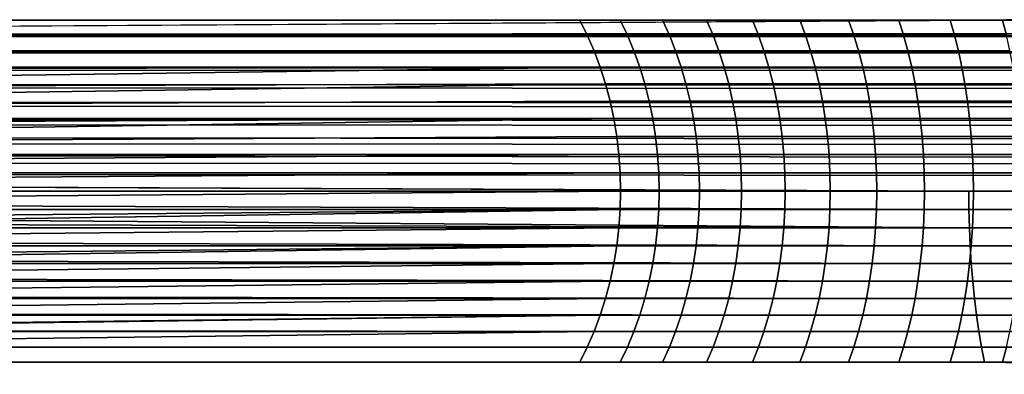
# Model space of a CAD drawing. Header units: metres. Extents: x -365 to 28, y -28 to 28.
# Tile 8 of 256: x -329 to -311, y -3 to 3. Entities that reach past the tile are written whole.
import ezdxf

# ---------------------------------------------------------------- set-up
doc = ezdxf.new("R2010")
doc.units = ezdxf.units.M
doc.layers.add('solid_24_501_103_XXX', color=7, linetype='CONTINUOUS')

msp = doc.modelspace()

# ---------------------------------------------------------------- linework, layer by layer
at = {"layer": 'solid_24_501_103_XXX'}
for points in [[(-354.013336, 2.736568, 232.708115), (-353.962463, 3, 232.885605), (-311.648438, 3, 220.752258)], [(-311.648438, 3, 220.752258), (-60.790066, 2.938924, 148.772873), (-354.013336, 2.736568, 232.708115)], [(-353.962463, 3, 232.885605), (-318.761108, 3, 234.041016), (-318.049866, 3, 233.338776)], [(-353.962463, 3, 232.885605), (-340.032776, 3, 256.068481), (-318.761108, 3, 234.041016)], [(-353.962463, 3, 232.885605), (-318.049866, 3, 233.338776), (-317.305267, 3, 232.670486)], [(-353.962463, 3, 232.885605), (-317.305267, 3, 232.670486), (-316.529694, 3, 232.038452)], [(-353.962463, 3, 232.885605), (-316.529694, 3, 232.038452), (-315.724884, 3, 231.444061)], [(-353.962463, 3, 232.885605), (-315.724884, 3, 231.444061), (-314.89267, 3, 230.888672)], [(-353.962463, 3, 232.885605), (-314.89267, 3, 230.888672), (-314.035004, 3, 230.373581)], [(-353.962463, 3, 232.885605), (-314.035004, 3, 230.373581), (-313.153717, 3, 229.899887)], [(-353.962463, 3, 232.885605), (-313.153717, 3, 229.899887), (-312.250885, 3, 229.468719)], [(-353.962463, 3, 232.885605), (-312.250885, 3, 229.468719), (-311.328552, 3, 229.081055)], [(-353.962463, 3, 232.885605), (-311.328552, 3, 229.081055), (-310.388763, 3, 228.737747)], [(-311.648438, 3, 220.752258), (-353.962463, 3, 232.885605), (-310.388763, 3, 228.737747), (-309.443359, 3, 228.442352)], [(-340.032776, 3, 256.068481), (-339.899963, 2.736568, 256.196747), (-318.628296, 2.736568, 234.169281), (-318.761108, 3, 234.041016)], [(-317.923309, 2.736568, 233.473206), (-318.049866, 3, 233.338776), (-318.761108, 3, 234.041016), (-318.628296, 2.736568, 234.169281)], [(-317.185272, 2.736568, 232.810806), (-317.305267, 3, 232.670486), (-318.049866, 3, 233.338776), (-317.923309, 2.736568, 233.473206)], [(-316.416504, 2.736568, 232.184311), (-316.529694, 3, 232.038452), (-317.305267, 3, 232.670486), (-317.185272, 2.736568, 232.810806)], [(-315.618774, 2.736568, 231.595154), (-315.724884, 3, 231.444061), (-316.529694, 3, 232.038452), (-316.416504, 2.736568, 232.184311)], [(-314.793884, 2.736568, 231.044662), (-314.89267, 3, 230.888672), (-315.724884, 3, 231.444061), (-315.618774, 2.736568, 231.595154)], [(-313.943726, 2.736568, 230.534073), (-314.035004, 3, 230.373581), (-314.89267, 3, 230.888672), (-314.793884, 2.736568, 231.044662)], [(-313.07019, 2.736568, 230.06456), (-313.153717, 3, 229.899887), (-314.035004, 3, 230.373581), (-313.943726, 2.736568, 230.534073)], [(-312.175293, 2.736568, 229.637192), (-312.250885, 3, 229.468719), (-313.153717, 3, 229.899887), (-313.07019, 2.736568, 230.06456)], [(-311.261078, 2.736568, 229.25293), (-311.328552, 3, 229.081055), (-312.250885, 3, 229.468719), (-312.175293, 2.736568, 229.637192)], [(-311.648438, 3, 220.752258), (-311.269806, 3.007695, 220.649704), (-60.790066, 2.938924, 148.772873)], [(-311.269806, 3.007695, 220.649704), (-311.648438, 3, 220.752258), (-309.443359, 3, 228.442352), (-309.067902, 3.007695, 228.328674)], [(-310.32959, 2.736568, 228.912643), (-310.388763, 3, 228.737747), (-311.328552, 3, 229.081055), (-311.261078, 2.736568, 229.25293)], [(-354.0159, 2.722379, 232.699234), (-354.013336, 2.736568, 232.708115), (-60.790066, 2.938924, 148.772873), (-60.843857, 2.649602, 148.585281)], [(-354.0159, 2.722379, 232.699234), (-60.843857, 2.649602, 148.585281), (-60.891956, 2.347348, 148.417526), (-354.059479, 2.461808, 232.547287)], [(-339.899963, 2.736568, 256.196747), (-339.893311, 2.722379, 256.203156), (-318.628296, 2.736568, 234.169281)], [(-339.893311, 2.722379, 256.203156), (-339.779602, 2.461808, 256.312958), (-318.507935, 2.461808, 234.285507), (-318.628296, 2.736568, 234.169281)], [(-318.628296, 2.736568, 234.169281), (-318.507935, 2.461808, 234.285507), (-317.808624, 2.461808, 233.595016), (-317.923309, 2.736568, 233.473206)], [(-317.076508, 2.461808, 232.937958), (-317.185272, 2.736568, 232.810806), (-317.923309, 2.736568, 233.473206), (-317.808624, 2.461808, 233.595016)], [(-316.313934, 2.461808, 232.316498), (-316.416504, 2.736568, 232.184311), (-317.185272, 2.736568, 232.810806), (-317.076508, 2.461808, 232.937958)], [(-315.522614, 2.461808, 231.732071), (-315.618774, 2.736568, 231.595154), (-316.416504, 2.736568, 232.184311), (-316.313934, 2.461808, 232.316498)], [(-314.704346, 2.461808, 231.186005), (-314.793884, 2.736568, 231.044662), (-315.618774, 2.736568, 231.595154), (-315.522614, 2.461808, 231.732071)], [(-313.861023, 2.461808, 230.67952), (-313.943726, 2.736568, 230.534073), (-314.793884, 2.736568, 231.044662), (-314.704346, 2.461808, 231.186005)], [(-312.994507, 2.461808, 230.213791), (-313.07019, 2.736568, 230.06456), (-313.943726, 2.736568, 230.534073), (-313.861023, 2.461808, 230.67952)], [(-312.106812, 2.461808, 229.789841), (-312.175293, 2.736568, 229.637192), (-313.07019, 2.736568, 230.06456), (-312.994507, 2.461808, 230.213791)], [(-311.199951, 2.461808, 229.408676), (-311.261078, 2.736568, 229.25293), (-312.175293, 2.736568, 229.637192), (-312.106812, 2.461808, 229.789841)], [(-354.064087, 2.431977, 232.531189), (-60.891956, 2.347348, 148.417526), (-60.934124, 2.033682, 148.270477), (-354.100616, 2.176857, 232.403763)], [(-354.059479, 2.461808, 232.547287), (-60.891956, 2.347348, 148.417526), (-354.064087, 2.431977, 232.531189)], [(-339.779602, 2.461808, 256.312958), (-339.767548, 2.431977, 256.324615), (-318.507935, 2.461808, 234.285507)], [(-339.767548, 2.431977, 256.324615), (-339.672211, 2.176857, 256.416687), (-318.400513, 2.176857, 234.389221), (-318.507935, 2.461808, 234.285507)], [(-318.507935, 2.461808, 234.285507), (-318.400513, 2.176857, 234.389221), (-317.706268, 2.176857, 233.70372), (-317.808624, 2.461808, 233.595016)], [(-316.979462, 2.176857, 233.051407), (-317.076508, 2.461808, 232.937958), (-317.808624, 2.461808, 233.595016), (-317.706268, 2.176857, 233.70372)], [(-316.222382, 2.176857, 232.434448), (-316.313934, 2.461808, 232.316498), (-317.076508, 2.461808, 232.937958), (-316.979462, 2.176857, 233.051407)], [(-315.436798, 2.176857, 231.854248), (-315.522614, 2.461808, 231.732071), (-316.313934, 2.461808, 232.316498), (-316.222382, 2.176857, 232.434448)], [(-314.624451, 2.176857, 231.312134), (-314.704346, 2.461808, 231.186005), (-315.522614, 2.461808, 231.732071), (-315.436798, 2.176857, 231.854248)], [(-313.787231, 2.176857, 230.809311), (-313.861023, 2.461808, 230.67952), (-314.704346, 2.461808, 231.186005), (-314.624451, 2.176857, 231.312134)], [(-312.927002, 2.176857, 230.346939), (-312.994507, 2.461808, 230.213791), (-313.861023, 2.461808, 230.67952), (-313.787231, 2.176857, 230.809311)], [(-312.045715, 2.176857, 229.926071), (-312.106812, 2.461808, 229.789841), (-312.994507, 2.461808, 230.213791), (-312.927002, 2.176857, 230.346939)], [(-311.145386, 2.176857, 229.547638), (-311.199951, 2.461808, 229.408676), (-312.106812, 2.461808, 229.789841), (-312.045715, 2.176857, 229.926071)], [(-354.10672, 2.130397, 232.382446), (-60.934124, 2.033682, 148.270477), (-60.970158, 1.710107, 148.144806), (-354.136627, 1.882895, 232.278152)], [(-354.100616, 2.176857, 232.403763), (-60.934124, 2.033682, 148.270477), (-354.10672, 2.130397, 232.382446)], [(-339.672211, 2.176857, 256.416687), (-339.65625, 2.130397, 256.432098), (-318.400513, 2.176857, 234.389221)], [(-339.65625, 2.130397, 256.432098), (-339.578217, 1.882895, 256.507446), (-318.400513, 2.176857, 234.389221)], [(-339.559906, 1.819027, 256.525146), (-318.306519, 1.882895, 234.479996), (-318.400513, 2.176857, 234.389221), (-339.578217, 1.882895, 256.507446)], [(-318.400513, 2.176857, 234.389221), (-318.306519, 1.882895, 234.479996), (-317.616699, 1.882895, 233.798874), (-317.706268, 2.176857, 233.70372)], [(-316.894531, 1.882895, 233.150711), (-316.979462, 2.176857, 233.051407), (-317.706268, 2.176857, 233.70372), (-317.616699, 1.882895, 233.798874)], [(-316.142273, 1.882895, 232.537674), (-316.222382, 2.176857, 232.434448), (-316.979462, 2.176857, 233.051407), (-316.894531, 1.882895, 233.150711)], [(-315.361694, 1.882895, 231.961182), (-315.436798, 2.176857, 231.854248), (-316.222382, 2.176857, 232.434448), (-316.142273, 1.882895, 232.537674)], [(-314.554535, 1.882895, 231.422516), (-314.624451, 2.176857, 231.312134), (-315.436798, 2.176857, 231.854248), (-315.361694, 1.882895, 231.961182)], [(-313.722626, 1.882895, 230.922897), (-313.787231, 2.176857, 230.809311), (-314.624451, 2.176857, 231.312134), (-314.554535, 1.882895, 231.422516)], [(-312.867889, 1.882895, 230.46347), (-312.927002, 2.176857, 230.346939), (-313.787231, 2.176857, 230.809311), (-313.722626, 1.882895, 230.922897)], [(-311.992218, 1.882895, 230.045288), (-312.045715, 2.176857, 229.926071), (-312.927002, 2.176857, 230.346939), (-312.867889, 1.882895, 230.46347)], [(-311.097626, 1.882895, 229.669281), (-311.145386, 2.176857, 229.547638), (-312.045715, 2.176857, 229.926071), (-311.992218, 1.882895, 230.045288)], [(-354.143646, 1.819027, 232.253693), (-60.970158, 1.710107, 148.144806), (-60.999886, 1.378177, 148.041138), (-354.167358, 1.581139, 232.17099)], [(-354.136627, 1.882895, 232.278152), (-60.970158, 1.710107, 148.144806), (-354.143646, 1.819027, 232.253693)], [(-339.559906, 1.819027, 256.525146), (-339.498016, 1.581139, 256.5849), (-318.306519, 1.882895, 234.479996)], [(-339.478943, 1.499297, 256.603302), (-318.226318, 1.581139, 234.557434), (-318.306519, 1.882895, 234.479996), (-339.498016, 1.581139, 256.5849)], [(-318.306519, 1.882895, 234.479996), (-318.226318, 1.581139, 234.557434), (-317.540283, 1.581139, 233.880051), (-317.616699, 1.882895, 233.798874)], [(-316.822052, 1.581139, 233.235428), (-316.894531, 1.882895, 233.150711), (-317.616699, 1.882895, 233.798874), (-317.540283, 1.581139, 233.880051)], [(-316.073914, 1.581139, 232.625763), (-316.142273, 1.882895, 232.537674), (-316.894531, 1.882895, 233.150711), (-316.822052, 1.581139, 233.235428)], [(-315.297607, 1.581139, 232.052414), (-315.361694, 1.882895, 231.961182), (-316.142273, 1.882895, 232.537674), (-316.073914, 1.581139, 232.625763)], [(-314.494873, 1.581139, 231.516693), (-314.554535, 1.882895, 231.422516), (-315.361694, 1.882895, 231.961182), (-315.297607, 1.581139, 232.052414)], [(-313.667511, 1.581139, 231.019821), (-313.722626, 1.882895, 230.922897), (-314.554535, 1.882895, 231.422516), (-314.494873, 1.581139, 231.516693)], [(-312.817444, 1.581139, 230.562912), (-312.867889, 1.882895, 230.46347), (-313.722626, 1.882895, 230.922897), (-313.667511, 1.581139, 231.019821)], [(-311.946594, 1.581139, 230.147003), (-311.992218, 1.882895, 230.045288), (-312.867889, 1.882895, 230.46347), (-312.817444, 1.581139, 230.562912)], [(-311.056885, 1.581139, 229.773056), (-311.097626, 1.882895, 229.669281), (-311.992218, 1.882895, 230.045288), (-311.946594, 1.581139, 230.147003)], [(-354.167358, 1.581139, 232.17099), (-60.999886, 1.378177, 148.041138), (-354.174683, 1.499297, 232.145508)], [(-339.478943, 1.499297, 256.603302), (-339.431915, 1.272838, 256.648712), (-318.160248, 1.272838, 234.621246), (-318.226318, 1.581139, 234.557434)], [(-318.226318, 1.581139, 234.557434), (-318.160248, 1.272838, 234.621246), (-317.477325, 1.272838, 233.94693), (-317.540283, 1.581139, 233.880051)], [(-316.762329, 1.272838, 233.305237), (-316.822052, 1.581139, 233.235428), (-317.540283, 1.581139, 233.880051), (-317.477325, 1.272838, 233.94693)], [(-316.017609, 1.272838, 232.698334), (-316.073914, 1.581139, 232.625763), (-316.822052, 1.581139, 233.235428), (-316.762329, 1.272838, 233.305237)], [(-315.244812, 1.272838, 232.127594), (-315.297607, 1.581139, 232.052414), (-316.073914, 1.581139, 232.625763), (-316.017609, 1.272838, 232.698334)], [(-314.445709, 1.272838, 231.594299), (-314.494873, 1.581139, 231.516693), (-315.297607, 1.581139, 232.052414), (-315.244812, 1.272838, 232.127594)], [(-313.622131, 1.272838, 231.09967), (-313.667511, 1.581139, 231.019821), (-314.494873, 1.581139, 231.516693), (-314.445709, 1.272838, 231.594299)], [(-312.775909, 1.272838, 230.644836), (-312.817444, 1.581139, 230.562912), (-313.667511, 1.581139, 231.019821), (-313.622131, 1.272838, 231.09967)], [(-311.908997, 1.272838, 230.23082), (-311.946594, 1.581139, 230.147003), (-312.817444, 1.581139, 230.562912), (-312.775909, 1.272838, 230.644836)], [(-311.023315, 1.272838, 229.858566), (-311.056885, 1.581139, 229.773056), (-311.946594, 1.581139, 230.147003), (-311.908997, 1.272838, 230.23082)], [(-354.174683, 1.499297, 232.145508), (-60.999886, 1.378177, 148.041138), (-61.023159, 1.039558, 147.959976), (-354.192688, 1.272838, 232.082687)], [(-354.192688, 1.272838, 232.082687), (-61.023159, 1.039558, 147.959976), (-354.199646, 1.172677, 232.058395)], [(-339.431915, 1.272838, 256.648712), (-339.413757, 1.172677, 256.66626), (-318.160248, 1.272838, 234.621246)], [(-339.413757, 1.172677, 256.66626), (-339.380249, 0.959267, 256.698608), (-318.160248, 1.272838, 234.621246)], [(-339.364624, 0.840668, 256.713684), (-318.108582, 0.959267, 234.671158), (-318.160248, 1.272838, 234.621246), (-339.380249, 0.959267, 256.698608)], [(-318.160248, 1.272838, 234.621246), (-318.108582, 0.959267, 234.671158), (-317.42807, 0.959267, 233.999237), (-317.477325, 1.272838, 233.94693)], [(-316.715637, 0.959267, 233.359833), (-316.762329, 1.272838, 233.305237), (-317.477325, 1.272838, 233.94693), (-317.42807, 0.959267, 233.999237)], [(-315.973572, 0.959267, 232.755096), (-316.017609, 1.272838, 232.698334), (-316.762329, 1.272838, 233.305237), (-316.715637, 0.959267, 233.359833)], [(-315.203522, 0.959267, 232.186371), (-315.244812, 1.272838, 232.127594), (-316.017609, 1.272838, 232.698334), (-315.973572, 0.959267, 232.755096)], [(-314.407257, 0.959267, 231.654984), (-314.445709, 1.272838, 231.594299), (-315.244812, 1.272838, 232.127594), (-315.203522, 0.959267, 232.186371)], [(-313.586609, 0.959267, 231.162125), (-313.622131, 1.272838, 231.09967), (-314.445709, 1.272838, 231.594299), (-314.407257, 0.959267, 231.654984)], [(-312.743408, 0.959267, 230.708908), (-312.775909, 1.272838, 230.644836), (-313.622131, 1.272838, 231.09967), (-313.586609, 0.959267, 231.162125)], [(-311.879578, 0.959267, 230.296371), (-311.908997, 1.272838, 230.23082), (-312.775909, 1.272838, 230.644836), (-312.743408, 0.959267, 230.708908)], [(-310.99707, 0.959267, 229.925446), (-311.023315, 1.272838, 229.858566), (-311.908997, 1.272838, 230.23082), (-311.879578, 0.959267, 230.296371)], [(-354.199646, 1.172677, 232.058395), (-61.023159, 1.039558, 147.959976), (-61.039864, 0.695874, 147.901718), (-354.212494, 0.959267, 232.013626)], [(-354.212494, 0.959267, 232.013626), (-61.039864, 0.695874, 147.901718), (-354.218475, 0.840668, 231.992767)], [(-339.364624, 0.840668, 256.713684), (-339.34317, 0.641726, 256.734406), (-318.071503, 0.641726, 234.706955), (-318.108582, 0.959267, 234.671158)], [(-318.108582, 0.959267, 234.671158), (-318.071503, 0.641726, 234.706955), (-317.392761, 0.641726, 234.036758), (-317.42807, 0.959267, 233.999237)], [(-316.682129, 0.641726, 233.398987), (-316.715637, 0.959267, 233.359833), (-317.42807, 0.959267, 233.999237), (-317.392761, 0.641726, 234.036758)], [(-315.941956, 0.641726, 232.795807), (-315.973572, 0.959267, 232.755096), (-316.715637, 0.959267, 233.359833), (-316.682129, 0.641726, 233.398987)], [(-315.173889, 0.641726, 232.228546), (-315.203522, 0.959267, 232.186371), (-315.973572, 0.959267, 232.755096), (-315.941956, 0.641726, 232.795807)], [(-314.3797, 0.641726, 231.698517), (-314.407257, 0.959267, 231.654984), (-315.203522, 0.959267, 232.186371), (-315.173889, 0.641726, 232.228546)], [(-313.561127, 0.641726, 231.206924), (-313.586609, 0.959267, 231.162125), (-314.407257, 0.959267, 231.654984), (-314.3797, 0.641726, 231.698517)], [(-312.720093, 0.641726, 230.754868), (-312.743408, 0.959267, 230.708908), (-313.586609, 0.959267, 231.162125), (-313.561127, 0.641726, 231.206924)], [(-311.85849, 0.641726, 230.343384), (-311.879578, 0.959267, 230.296371), (-312.743408, 0.959267, 230.708908), (-312.720093, 0.641726, 230.754868)], [(-310.978241, 0.641726, 229.973404), (-310.99707, 0.959267, 229.925446), (-311.879578, 0.959267, 230.296371), (-311.85849, 0.641726, 230.343384)], [(-354.218475, 0.840668, 231.992767), (-61.039864, 0.695874, 147.901718), (-61.049919, 0.348773, 147.866653), (-354.226685, 0.641726, 231.964096)], [(-354.226685, 0.641726, 231.964096), (-61.049919, 0.348773, 147.866653), (-354.231049, 0.504795, 231.948898)], [(-339.34317, 0.641726, 256.734406), (-339.331818, 0.504795, 256.745392), (-318.071503, 0.641726, 234.706955)], [(-339.331818, 0.504795, 256.745392), (-339.320892, 0.321529, 256.755951), (-318.049194, 0.321529, 234.728485), (-318.071503, 0.641726, 234.706955)], [(-318.071503, 0.641726, 234.706955), (-318.049194, 0.321529, 234.728485), (-317.37149, 0.321529, 234.059326), (-317.392761, 0.641726, 234.036758)], [(-316.661987, 0.321529, 233.422546), (-316.682129, 0.641726, 233.398987), (-317.392761, 0.641726, 234.036758), (-317.37149, 0.321529, 234.059326)], [(-315.922974, 0.321529, 232.820297), (-315.941956, 0.641726, 232.795807), (-316.682129, 0.641726, 233.398987), (-316.661987, 0.321529, 233.422546)], [(-315.156097, 0.321529, 232.253922), (-315.173889, 0.641726, 232.228546), (-315.941956, 0.641726, 232.795807), (-315.922974, 0.321529, 232.820297)], [(-314.363098, 0.321529, 231.724716), (-314.3797, 0.641726, 231.698517), (-315.173889, 0.641726, 232.228546), (-315.156097, 0.321529, 232.253922)], [(-313.545807, 0.321529, 231.233871), (-313.561127, 0.641726, 231.206924), (-314.3797, 0.641726, 231.698517), (-314.363098, 0.321529, 231.724716)], [(-312.706085, 0.321529, 230.782516), (-312.720093, 0.641726, 230.754868), (-313.561127, 0.641726, 231.206924), (-313.545807, 0.321529, 231.233871)], [(-311.845795, 0.321529, 230.371674), (-311.85849, 0.641726, 230.343384), (-312.720093, 0.641726, 230.754868), (-312.706085, 0.321529, 230.782516)], [(-310.966919, 0.321529, 230.002274), (-310.978241, 0.641726, 229.973404), (-311.85849, 0.641726, 230.343384), (-311.845795, 0.321529, 230.371674)], [(-354.231049, 0.504795, 231.948898), (-61.049919, 0.348773, 147.866653), (-61.053276, 0, 147.85495), (-354.235229, 0.321529, 231.934296)], [(-311.924072, 0, 219.791), (-354.237335, 0.166602, 231.927017), (-354.235229, 0.321529, 231.934296), (-61.053276, 0, 147.85495)], [(-339.320892, 0.321529, 256.755951), (-339.31543, 0.166602, 256.7612), (-318.049194, 0.321529, 234.728485)], [(-339.31543, 0.166602, 256.7612), (-339.313446, 0, 256.763153), (-318.041748, 0, 234.735672), (-318.049194, 0.321529, 234.728485)], [(-318.049194, 0.321529, 234.728485), (-318.041748, 0, 234.735672), (-317.36441, 0, 234.066864), (-317.37149, 0.321529, 234.059326)], [(-316.655273, 0, 233.43042), (-316.661987, 0.321529, 233.422546), (-317.37149, 0.321529, 234.059326), (-317.36441, 0, 234.066864)], [(-315.916626, 0, 232.828476), (-315.922974, 0.321529, 232.820297), (-316.661987, 0.321529, 233.422546), (-316.655273, 0, 233.43042)], [(-315.150146, 0, 232.26239), (-315.156097, 0.321529, 232.253922), (-315.922974, 0.321529, 232.820297), (-315.916626, 0, 232.828476)], [(-314.357574, 0, 231.733444), (-314.363098, 0.321529, 231.724716), (-315.156097, 0.321529, 232.253922), (-315.150146, 0, 232.26239)], [(-313.54071, 0, 231.242874), (-313.545807, 0.321529, 231.233871), (-314.363098, 0.321529, 231.724716), (-314.357574, 0, 231.733444)], [(-312.701385, 0, 230.791748), (-312.706085, 0.321529, 230.782516), (-313.545807, 0.321529, 231.233871), (-313.54071, 0, 231.242874)], [(-311.841553, 0, 230.381119), (-311.845795, 0.321529, 230.371674), (-312.706085, 0.321529, 230.782516), (-312.701385, 0, 230.791748)], [(-310.963135, 0, 230.011902), (-310.966919, 0.321529, 230.002274), (-311.845795, 0.321529, 230.371674), (-311.841553, 0, 230.381119)], [(-311.924072, 0, 219.791), (-354.238098, 0, 231.924347), (-354.237335, 0.166602, 231.927017)], [(-311.924072, 0, 219.791), (-311.921234, -0.321529, 219.800949), (-354.237274, -0.172356, 231.9272), (-354.238098, 0, 231.924347)], [(-339.315582, -0.172356, 256.761078), (-339.320892, -0.321529, 256.755951), (-318.049194, -0.321529, 234.728485), (-318.041748, 0, 234.735672)], [(-339.313446, 0, 256.763153), (-339.315582, -0.172356, 256.761078), (-318.041748, 0, 234.735672)], [(-318.041748, 0, 234.735672), (-318.049194, -0.321529, 234.728485), (-317.37149, -0.321529, 234.059326), (-317.36441, 0, 234.066864)], [(-316.661987, -0.321529, 233.422546), (-316.655273, 0, 233.43042), (-317.36441, 0, 234.066864), (-317.37149, -0.321529, 234.059326)], [(-315.922974, -0.321529, 232.820297), (-315.916626, 0, 232.828476), (-316.655273, 0, 233.43042), (-316.661987, -0.321529, 233.422546)], [(-315.156097, -0.321529, 232.253922), (-315.150146, 0, 232.26239), (-315.916626, 0, 232.828476), (-315.922974, -0.321529, 232.820297)], [(-314.363098, -0.321529, 231.724716), (-314.357574, 0, 231.733444), (-315.150146, 0, 232.26239), (-315.156097, -0.321529, 232.253922)], [(-313.545807, -0.321529, 231.233871), (-313.54071, 0, 231.242874), (-314.357574, 0, 231.733444), (-314.363098, -0.321529, 231.724716)], [(-312.706085, -0.321529, 230.782516), (-312.701385, 0, 230.791748), (-313.54071, 0, 231.242874), (-313.545807, -0.321529, 231.233871)], [(-311.845795, -0.321529, 230.371674), (-311.841553, 0, 230.381119), (-312.701385, 0, 230.791748), (-312.706085, -0.321529, 230.782516)], [(-311.921234, -0.321529, 219.800949), (-311.924072, 0, 219.791), (-61.053276, 0, 147.85495), (-61.049919, -0.348773, 147.866653)], [(-310.966919, -0.321529, 230.002274), (-310.963135, 0, 230.011902), (-311.841553, 0, 230.381119), (-311.845795, -0.321529, 230.371674)], [(-311.912689, -0.641726, 219.83075), (-354.235229, -0.321529, 231.934296), (-354.237274, -0.172356, 231.9272), (-311.921234, -0.321529, 219.800949)], [(-311.912689, -0.641726, 219.83075), (-354.230896, -0.510523, 231.949463), (-354.235229, -0.321529, 231.934296)], [(-339.365326, -0.846343, 256.713013), (-318.071503, -0.641726, 234.706955), (-318.049194, -0.321529, 234.728485), (-339.34317, -0.641726, 256.734406)], [(-339.332245, -0.510523, 256.744995), (-339.34317, -0.641726, 256.734406), (-318.049194, -0.321529, 234.728485)], [(-339.320892, -0.321529, 256.755951), (-339.332245, -0.510523, 256.744995), (-318.049194, -0.321529, 234.728485)], [(-318.049194, -0.321529, 234.728485), (-318.071503, -0.641726, 234.706955), (-317.392761, -0.641726, 234.036758), (-317.37149, -0.321529, 234.059326)], [(-316.682129, -0.641726, 233.398987), (-316.661987, -0.321529, 233.422546), (-317.37149, -0.321529, 234.059326), (-317.392761, -0.641726, 234.036758)], [(-315.941956, -0.641726, 232.795807), (-315.922974, -0.321529, 232.820297), (-316.661987, -0.321529, 233.422546), (-316.682129, -0.641726, 233.398987)], [(-315.173889, -0.641726, 232.228546), (-315.156097, -0.321529, 232.253922), (-315.922974, -0.321529, 232.820297), (-315.941956, -0.641726, 232.795807)], [(-314.3797, -0.641726, 231.698517), (-314.363098, -0.321529, 231.724716), (-315.156097, -0.321529, 232.253922), (-315.173889, -0.641726, 232.228546)], [(-313.561127, -0.641726, 231.206924), (-313.545807, -0.321529, 231.233871), (-314.363098, -0.321529, 231.724716), (-314.3797, -0.641726, 231.698517)], [(-312.720093, -0.641726, 230.754868), (-312.706085, -0.321529, 230.782516), (-313.545807, -0.321529, 231.233871), (-313.561127, -0.641726, 231.206924)], [(-311.85849, -0.641726, 230.343384), (-311.845795, -0.321529, 230.371674), (-312.706085, -0.321529, 230.782516), (-312.720093, -0.641726, 230.754868)], [(-311.921234, -0.321529, 219.800949), (-61.049919, -0.348773, 147.866653), (-61.039864, -0.695874, 147.901718), (-311.912689, -0.641726, 219.83075)], [(-310.978241, -0.641726, 229.973404), (-310.966919, -0.321529, 230.002274), (-311.845795, -0.321529, 230.371674), (-311.85849, -0.641726, 230.343384)], [(-311.912689, -0.641726, 219.83075), (-354.226685, -0.641726, 231.964096), (-354.230896, -0.510523, 231.949463)], [(-311.912689, -0.641726, 219.83075), (-311.898468, -0.959267, 219.88028), (-354.218201, -0.846343, 231.993698), (-354.226685, -0.641726, 231.964096)], [(-339.365326, -0.846343, 256.713013), (-339.380249, -0.959267, 256.698608), (-318.108582, -0.959267, 234.671158), (-318.071503, -0.641726, 234.706955)], [(-318.071503, -0.641726, 234.706955), (-318.108582, -0.959267, 234.671158), (-317.42807, -0.959267, 233.999237), (-317.392761, -0.641726, 234.036758)], [(-316.715637, -0.959267, 233.359833), (-316.682129, -0.641726, 233.398987), (-317.392761, -0.641726, 234.036758), (-317.42807, -0.959267, 233.999237)], [(-315.973572, -0.959267, 232.755096), (-315.941956, -0.641726, 232.795807), (-316.682129, -0.641726, 233.398987), (-316.715637, -0.959267, 233.359833)], [(-315.203522, -0.959267, 232.186371), (-315.173889, -0.641726, 232.228546), (-315.941956, -0.641726, 232.795807), (-315.973572, -0.959267, 232.755096)], [(-314.407257, -0.959267, 231.654984), (-314.3797, -0.641726, 231.698517), (-315.173889, -0.641726, 232.228546), (-315.203522, -0.959267, 232.186371)], [(-313.586609, -0.959267, 231.162125), (-313.561127, -0.641726, 231.206924), (-314.3797, -0.641726, 231.698517), (-314.407257, -0.959267, 231.654984)], [(-312.743408, -0.959267, 230.708908), (-312.720093, -0.641726, 230.754868), (-313.561127, -0.641726, 231.206924), (-313.586609, -0.959267, 231.162125)], [(-311.879578, -0.959267, 230.296371), (-311.85849, -0.641726, 230.343384), (-312.720093, -0.641726, 230.754868), (-312.743408, -0.959267, 230.708908)], [(-311.912689, -0.641726, 219.83075), (-61.039864, -0.695874, 147.901718), (-61.023159, -1.039558, 147.959976), (-311.898468, -0.959267, 219.88028)], [(-310.99707, -0.959267, 229.925446), (-310.978241, -0.641726, 229.973404), (-311.85849, -0.641726, 230.343384), (-311.879578, -0.959267, 230.296371)], [(-311.898468, -0.959267, 219.88028), (-354.212494, -0.959267, 232.013626), (-354.218201, -0.846343, 231.993698)], [(-311.898468, -0.959267, 219.88028), (-311.878693, -1.272838, 219.949341), (-354.19928, -1.178274, 232.059708), (-354.212494, -0.959267, 232.013626)], [(-339.480194, -1.504789, 256.602112), (-318.160248, -1.272838, 234.621246), (-318.108582, -0.959267, 234.671158), (-339.431915, -1.272838, 256.648712)], [(-339.414734, -1.178274, 256.665314), (-339.431915, -1.272838, 256.648712), (-318.108582, -0.959267, 234.671158)], [(-339.380249, -0.959267, 256.698608), (-339.414734, -1.178274, 256.665314), (-318.108582, -0.959267, 234.671158)], [(-318.108582, -0.959267, 234.671158), (-318.160248, -1.272838, 234.621246), (-317.477325, -1.272838, 233.94693), (-317.42807, -0.959267, 233.999237)], [(-316.762329, -1.272838, 233.305237), (-316.715637, -0.959267, 233.359833), (-317.42807, -0.959267, 233.999237), (-317.477325, -1.272838, 233.94693)], [(-316.017609, -1.272838, 232.698334), (-315.973572, -0.959267, 232.755096), (-316.715637, -0.959267, 233.359833), (-316.762329, -1.272838, 233.305237)], [(-315.244812, -1.272838, 232.127594), (-315.203522, -0.959267, 232.186371), (-315.973572, -0.959267, 232.755096), (-316.017609, -1.272838, 232.698334)], [(-314.445709, -1.272838, 231.594299), (-314.407257, -0.959267, 231.654984), (-315.203522, -0.959267, 232.186371), (-315.244812, -1.272838, 232.127594)], [(-313.622131, -1.272838, 231.09967), (-313.586609, -0.959267, 231.162125), (-314.407257, -0.959267, 231.654984), (-314.445709, -1.272838, 231.594299)], [(-312.775909, -1.272838, 230.644836), (-312.743408, -0.959267, 230.708908), (-313.586609, -0.959267, 231.162125), (-313.622131, -1.272838, 231.09967)], [(-311.908997, -1.272838, 230.23082), (-311.879578, -0.959267, 230.296371), (-312.743408, -0.959267, 230.708908), (-312.775909, -1.272838, 230.644836)], [(-311.023315, -1.272838, 229.858566), (-310.99707, -0.959267, 229.925446), (-311.879578, -0.959267, 230.296371), (-311.908997, -1.272838, 230.23082)], [(-311.898468, -0.959267, 219.88028), (-61.023159, -1.039558, 147.959976), (-60.999886, -1.378178, 148.041138), (-311.878693, -1.272838, 219.949341)], [(-311.878693, -1.272838, 219.949341), (-354.192688, -1.272838, 232.082687), (-354.19928, -1.178274, 232.059708)], [(-311.878693, -1.272838, 219.949341), (-311.853363, -1.581139, 220.037643), (-354.174194, -1.504789, 232.147171), (-354.192688, -1.272838, 232.082687)], [(-339.480194, -1.504789, 256.602112), (-339.498016, -1.581139, 256.5849), (-318.226318, -1.581139, 234.557434), (-318.160248, -1.272838, 234.621246)], [(-318.160248, -1.272838, 234.621246), (-318.226318, -1.581139, 234.557434), (-317.540283, -1.581139, 233.880051), (-317.477325, -1.272838, 233.94693)], [(-316.822052, -1.581139, 233.235428), (-316.762329, -1.272838, 233.305237), (-317.477325, -1.272838, 233.94693), (-317.540283, -1.581139, 233.880051)], [(-316.073914, -1.581139, 232.625763), (-316.017609, -1.272838, 232.698334), (-316.762329, -1.272838, 233.305237), (-316.822052, -1.581139, 233.235428)], [(-315.297607, -1.581139, 232.052414), (-315.244812, -1.272838, 232.127594), (-316.017609, -1.272838, 232.698334), (-316.073914, -1.581139, 232.625763)], [(-314.494873, -1.581139, 231.516693), (-314.445709, -1.272838, 231.594299), (-315.244812, -1.272838, 232.127594), (-315.297607, -1.581139, 232.052414)], [(-313.667511, -1.581139, 231.019821), (-313.622131, -1.272838, 231.09967), (-314.445709, -1.272838, 231.594299), (-314.494873, -1.581139, 231.516693)], [(-312.817444, -1.581139, 230.562912), (-312.775909, -1.272838, 230.644836), (-313.622131, -1.272838, 231.09967), (-313.667511, -1.581139, 231.019821)], [(-311.946594, -1.581139, 230.147003), (-311.908997, -1.272838, 230.23082), (-312.775909, -1.272838, 230.644836), (-312.817444, -1.581139, 230.562912)], [(-311.056885, -1.581139, 229.773056), (-311.023315, -1.272838, 229.858566), (-311.908997, -1.272838, 230.23082), (-311.946594, -1.581139, 230.147003)], [(-311.878693, -1.272838, 219.949341), (-60.999886, -1.378178, 148.041138), (-60.970158, -1.710109, 148.144806), (-311.853363, -1.581139, 220.037643)], [(-311.853363, -1.581139, 220.037643), (-354.167358, -1.581139, 232.17099), (-354.174194, -1.504789, 232.147171)], [(-311.853363, -1.581139, 220.037643), (-311.822632, -1.882895, 220.144821), (-354.143066, -1.824389, 232.255707), (-354.167358, -1.581139, 232.17099)], [(-339.561401, -1.824389, 256.523682), (-339.578217, -1.882895, 256.507446), (-318.306519, -1.882895, 234.479996), (-318.226318, -1.581139, 234.557434)], [(-339.498016, -1.581139, 256.5849), (-339.561401, -1.824389, 256.523682), (-318.226318, -1.581139, 234.557434)], [(-318.226318, -1.581139, 234.557434), (-318.306519, -1.882895, 234.479996), (-317.616699, -1.882895, 233.798874), (-317.540283, -1.581139, 233.880051)], [(-316.894531, -1.882895, 233.150711), (-316.822052, -1.581139, 233.235428), (-317.540283, -1.581139, 233.880051), (-317.616699, -1.882895, 233.798874)], [(-316.142273, -1.882895, 232.537674), (-316.073914, -1.581139, 232.625763), (-316.822052, -1.581139, 233.235428), (-316.894531, -1.882895, 233.150711)], [(-315.361694, -1.882895, 231.961182), (-315.297607, -1.581139, 232.052414), (-316.073914, -1.581139, 232.625763), (-316.142273, -1.882895, 232.537674)], [(-314.554535, -1.882895, 231.422516), (-314.494873, -1.581139, 231.516693), (-315.297607, -1.581139, 232.052414), (-315.361694, -1.882895, 231.961182)], [(-313.722626, -1.882895, 230.922897), (-313.667511, -1.581139, 231.019821), (-314.494873, -1.581139, 231.516693), (-314.554535, -1.882895, 231.422516)], [(-312.867889, -1.882895, 230.46347), (-312.817444, -1.581139, 230.562912), (-313.667511, -1.581139, 231.019821), (-313.722626, -1.882895, 230.922897)], [(-311.992218, -1.882895, 230.045288), (-311.946594, -1.581139, 230.147003), (-312.817444, -1.581139, 230.562912), (-312.867889, -1.882895, 230.46347)], [(-311.097626, -1.882895, 229.669281), (-311.056885, -1.581139, 229.773056), (-311.946594, -1.581139, 230.147003), (-311.992218, -1.882895, 230.045288)], [(-311.853363, -1.581139, 220.037643), (-60.970158, -1.710109, 148.144806), (-60.934124, -2.033683, 148.270477), (-311.822632, -1.882895, 220.144821)], [(-311.822632, -1.882895, 220.144821), (-354.136627, -1.882895, 232.278152), (-354.143066, -1.824389, 232.255707)], [(-311.822632, -1.882895, 220.144821), (-311.786621, -2.176857, 220.270416), (-354.106049, -2.135605, 232.384811), (-354.136627, -1.882895, 232.278152)], [(-339.65802, -2.135605, 256.430389), (-339.672211, -2.176857, 256.416687), (-318.400513, -2.176857, 234.389221), (-318.306519, -1.882895, 234.479996)], [(-339.578217, -1.882895, 256.507446), (-339.65802, -2.135605, 256.430389), (-318.306519, -1.882895, 234.479996)], [(-318.306519, -1.882895, 234.479996), (-318.400513, -2.176857, 234.389221), (-317.706268, -2.176857, 233.70372), (-317.616699, -1.882895, 233.798874)], [(-316.979462, -2.176857, 233.051407), (-316.894531, -1.882895, 233.150711), (-317.616699, -1.882895, 233.798874), (-317.706268, -2.176857, 233.70372)], [(-316.222382, -2.176857, 232.434448), (-316.142273, -1.882895, 232.537674), (-316.894531, -1.882895, 233.150711), (-316.979462, -2.176857, 233.051407)], [(-315.436798, -2.176857, 231.854248), (-315.361694, -1.882895, 231.961182), (-316.142273, -1.882895, 232.537674), (-316.222382, -2.176857, 232.434448)], [(-314.624451, -2.176857, 231.312134), (-314.554535, -1.882895, 231.422516), (-315.361694, -1.882895, 231.961182), (-315.436798, -2.176857, 231.854248)], [(-313.787231, -2.176857, 230.809311), (-313.722626, -1.882895, 230.922897), (-314.554535, -1.882895, 231.422516), (-314.624451, -2.176857, 231.312134)], [(-312.927002, -2.176857, 230.346939), (-312.867889, -1.882895, 230.46347), (-313.722626, -1.882895, 230.922897), (-313.787231, -2.176857, 230.809311)], [(-312.045715, -2.176857, 229.926071), (-311.992218, -1.882895, 230.045288), (-312.867889, -1.882895, 230.46347), (-312.927002, -2.176857, 230.346939)], [(-311.145386, -2.176857, 229.547638), (-311.097626, -1.882895, 229.669281), (-311.992218, -1.882895, 230.045288), (-312.045715, -2.176857, 229.926071)], [(-311.822632, -1.882895, 220.144821), (-60.934124, -2.033683, 148.270477), (-60.891956, -2.34735, 148.417542), (-311.786621, -2.176857, 220.270416)], [(-311.786621, -2.176857, 220.270416), (-354.100616, -2.176857, 232.403763), (-354.106049, -2.135605, 232.384811)], [(-311.786621, -2.176857, 220.270416), (-311.745453, -2.461808, 220.41394), (-354.063293, -2.437006, 232.53389), (-354.100616, -2.176857, 232.403763)], [(-339.895569, -2.727207, 256.200989), (-318.507935, -2.461808, 234.285507), (-318.400513, -2.176857, 234.389221), (-339.779602, -2.461808, 256.312958)], [(-339.769562, -2.437006, 256.322662), (-339.779602, -2.461808, 256.312958), (-318.400513, -2.176857, 234.389221)], [(-339.672211, -2.176857, 256.416687), (-339.769562, -2.437006, 256.322662), (-318.400513, -2.176857, 234.389221)], [(-318.400513, -2.176857, 234.389221), (-318.507935, -2.461808, 234.285507), (-317.808624, -2.461808, 233.595016), (-317.706268, -2.176857, 233.70372)], [(-317.076508, -2.461808, 232.937958), (-316.979462, -2.176857, 233.051407), (-317.706268, -2.176857, 233.70372), (-317.808624, -2.461808, 233.595016)], [(-316.313934, -2.461808, 232.316498), (-316.222382, -2.176857, 232.434448), (-316.979462, -2.176857, 233.051407), (-317.076508, -2.461808, 232.937958)], [(-315.522614, -2.461808, 231.732071), (-315.436798, -2.176857, 231.854248), (-316.222382, -2.176857, 232.434448), (-316.313934, -2.461808, 232.316498)], [(-314.704346, -2.461808, 231.186005), (-314.624451, -2.176857, 231.312134), (-315.436798, -2.176857, 231.854248), (-315.522614, -2.461808, 231.732071)], [(-313.861023, -2.461808, 230.67952), (-313.787231, -2.176857, 230.809311), (-314.624451, -2.176857, 231.312134), (-314.704346, -2.461808, 231.186005)], [(-312.994507, -2.461808, 230.213791), (-312.927002, -2.176857, 230.346939), (-313.787231, -2.176857, 230.809311), (-313.861023, -2.461808, 230.67952)], [(-312.106812, -2.461808, 229.789841), (-312.045715, -2.176857, 229.926071), (-312.927002, -2.176857, 230.346939), (-312.994507, -2.461808, 230.213791)], [(-311.199951, -2.461808, 229.408676), (-311.145386, -2.176857, 229.547638), (-312.045715, -2.176857, 229.926071), (-312.106812, -2.461808, 229.789841)], [(-311.786621, -2.176857, 220.270416), (-60.891956, -2.34735, 148.417542), (-60.843857, -2.649603, 148.585281), (-311.745453, -2.461808, 220.41394)], [(-311.745453, -2.461808, 220.41394), (-354.059479, -2.461808, 232.547287), (-354.063293, -2.437006, 232.53389)], [(-311.745453, -2.461808, 220.41394), (-311.699341, -2.736568, 220.574768), (-354.015045, -2.727207, 232.70224), (-354.059479, -2.461808, 232.547287)], [(-339.895569, -2.727207, 256.200989), (-339.899963, -2.736568, 256.196747), (-318.628296, -2.736568, 234.169281), (-318.507935, -2.461808, 234.285507)], [(-318.507935, -2.461808, 234.285507), (-318.628296, -2.736568, 234.169281), (-317.923309, -2.736568, 233.473206), (-317.808624, -2.461808, 233.595016)], [(-317.185272, -2.736568, 232.810806), (-317.076508, -2.461808, 232.937958), (-317.808624, -2.461808, 233.595016), (-317.923309, -2.736568, 233.473206)], [(-316.416504, -2.736568, 232.184311), (-316.313934, -2.461808, 232.316498), (-317.076508, -2.461808, 232.937958), (-317.185272, -2.736568, 232.810806)], [(-315.618774, -2.736568, 231.595154), (-315.522614, -2.461808, 231.732071), (-316.313934, -2.461808, 232.316498), (-316.416504, -2.736568, 232.184311)], [(-314.793884, -2.736568, 231.044662), (-314.704346, -2.461808, 231.186005), (-315.522614, -2.461808, 231.732071), (-315.618774, -2.736568, 231.595154)], [(-313.943726, -2.736568, 230.534073), (-313.861023, -2.461808, 230.67952), (-314.704346, -2.461808, 231.186005), (-314.793884, -2.736568, 231.044662)], [(-313.07019, -2.736568, 230.06456), (-312.994507, -2.461808, 230.213791), (-313.861023, -2.461808, 230.67952), (-313.943726, -2.736568, 230.534073)], [(-312.175293, -2.736568, 229.637192), (-312.106812, -2.461808, 229.789841), (-312.994507, -2.461808, 230.213791), (-313.07019, -2.736568, 230.06456)], [(-311.261078, -2.736568, 229.25293), (-311.199951, -2.461808, 229.408676), (-312.106812, -2.461808, 229.789841), (-312.175293, -2.736568, 229.637192)], [(-311.745453, -2.461808, 220.41394), (-60.843857, -2.649603, 148.585281), (-60.790066, -2.938926, 148.772873), (-311.699341, -2.736568, 220.574768)], [(-311.699341, -2.736568, 220.574768), (-354.013336, -2.736568, 232.708115), (-354.015045, -2.727207, 232.70224)], [(-311.699341, -2.736568, 220.574768), (-311.648438, -3, 220.752258), (-353.962463, -3, 232.885605), (-354.013336, -2.736568, 232.708115)], [(-339.899963, -2.736568, 256.196747), (-340.032776, -3, 256.068481), (-318.761108, -3, 234.041016), (-318.628296, -2.736568, 234.169281)], [(-318.628296, -2.736568, 234.169281), (-318.761108, -3, 234.041016), (-318.049866, -3, 233.338776), (-317.923309, -2.736568, 233.473206)], [(-317.305267, -3, 232.670486), (-317.185272, -2.736568, 232.810806), (-317.923309, -2.736568, 233.473206), (-318.049866, -3, 233.338776)], [(-316.529694, -3, 232.038452), (-316.416504, -2.736568, 232.184311), (-317.185272, -2.736568, 232.810806), (-317.305267, -3, 232.670486)], [(-315.724884, -3, 231.444061), (-315.618774, -2.736568, 231.595154), (-316.416504, -2.736568, 232.184311), (-316.529694, -3, 232.038452)], [(-314.89267, -3, 230.888672), (-314.793884, -2.736568, 231.044662), (-315.618774, -2.736568, 231.595154), (-315.724884, -3, 231.444061)], [(-314.035004, -3, 230.373581), (-313.943726, -2.736568, 230.534073), (-314.793884, -2.736568, 231.044662), (-314.89267, -3, 230.888672)], [(-313.153717, -3, 229.899887), (-313.07019, -2.736568, 230.06456), (-313.943726, -2.736568, 230.534073), (-314.035004, -3, 230.373581)], [(-312.250885, -3, 229.468719), (-312.175293, -2.736568, 229.637192), (-313.07019, -2.736568, 230.06456), (-313.153717, -3, 229.899887)], [(-311.328552, -3, 229.081055), (-311.261078, -2.736568, 229.25293), (-312.175293, -2.736568, 229.637192), (-312.250885, -3, 229.468719)], [(-311.699341, -2.736568, 220.574768), (-60.790066, -2.938926, 148.772873), (-311.648438, -3, 220.752258)], [(-310.388763, -3, 228.737747), (-310.32959, -2.736568, 228.912643), (-311.261078, -2.736568, 229.25293), (-311.328552, -3, 229.081055)], [(-311.269806, -3.007695, 220.649704), (-311.648438, -3, 220.752258), (-60.790066, -2.938926, 148.772873), (-60.730843, -3.213931, 148.979401)], [(-353.962463, -3, 232.885605), (-311.648438, -3, 220.752258), (-345.729401, -3, 259.642395), (-346.089417, -3, 259.755463)], [(-311.648438, -3, 220.752258), (-345.372711, -3, 259.519745), (-345.729401, -3, 259.642395)], [(-311.648438, -3, 220.752258), (-345.019409, -3, 259.387482), (-345.372711, -3, 259.519745)], [(-311.648438, -3, 220.752258), (-344.669739, -3, 259.245728), (-345.019409, -3, 259.387482)], [(-311.648438, -3, 220.752258), (-344.323914, -3, 259.094574), (-344.669739, -3, 259.245728)], [(-311.648438, -3, 220.752258), (-343.982483, -3, 258.934235), (-344.323914, -3, 259.094574)], [(-311.648438, -3, 220.752258), (-343.645508, -3, 258.764771), (-343.982483, -3, 258.934235)], [(-311.648438, -3, 220.752258), (-343.313049, -3, 258.586212), (-343.645508, -3, 258.764771)], [(-311.648438, -3, 220.752258), (-342.985596, -3, 258.398743), (-343.313049, -3, 258.586212)], [(-311.648438, -3, 220.752258), (-342.6633, -3, 258.202545), (-342.985596, -3, 258.398743)], [(-311.648438, -3, 220.752258), (-342.346497, -3, 257.997803), (-342.6633, -3, 258.202545)], [(-311.648438, -3, 220.752258), (-342.035309, -3, 257.784576), (-342.346497, -3, 257.997803)], [(-311.648438, -3, 220.752258), (-341.729828, -3, 257.562958), (-342.035309, -3, 257.784576)], [(-311.648438, -3, 220.752258), (-341.430511, -3, 257.333221), (-341.729828, -3, 257.562958)], [(-311.648438, -3, 220.752258), (-341.137573, -3, 257.095551), (-341.430511, -3, 257.333221)], [(-311.648438, -3, 220.752258), (-340.851166, -3, 256.850098), (-341.137573, -3, 257.095551)], [(-311.648438, -3, 220.752258), (-340.57132, -3, 256.596893), (-340.851166, -3, 256.850098)], [(-311.648438, -3, 220.752258), (-340.298492, -3, 256.336304), (-340.57132, -3, 256.596893)], [(-311.648438, -3, 220.752258), (-340.032776, -3, 256.068481), (-340.298492, -3, 256.336304)], [(-311.648438, -3, 220.752258), (-318.761108, -3, 234.041016), (-340.032776, -3, 256.068481)], [(-311.648438, -3, 220.752258), (-318.049866, -3, 233.338776), (-318.761108, -3, 234.041016)], [(-311.648438, -3, 220.752258), (-317.305267, -3, 232.670486), (-318.049866, -3, 233.338776)], [(-311.648438, -3, 220.752258), (-316.529694, -3, 232.038452), (-317.305267, -3, 232.670486)], [(-311.648438, -3, 220.752258), (-315.724884, -3, 231.444061), (-316.529694, -3, 232.038452)], [(-311.648438, -3, 220.752258), (-314.89267, -3, 230.888672), (-315.724884, -3, 231.444061)], [(-311.648438, -3, 220.752258), (-314.035004, -3, 230.373581), (-314.89267, -3, 230.888672)], [(-311.648438, -3, 220.752258), (-313.153717, -3, 229.899887), (-314.035004, -3, 230.373581)], [(-311.648438, -3, 220.752258), (-312.250885, -3, 229.468719), (-313.153717, -3, 229.899887)], [(-311.648438, -3, 220.752258), (-311.328552, -3, 229.081055), (-312.250885, -3, 229.468719)], [(-311.648438, -3, 220.752258), (-310.388763, -3, 228.737747), (-311.328552, -3, 229.081055)], [(-311.648438, -3, 220.752258), (-309.443359, -3, 228.442352), (-310.388763, -3, 228.737747)], [(-309.067902, -3.007695, 228.328674), (-309.443359, -3, 228.442352), (-311.648438, -3, 220.752258), (-311.269806, -3.007695, 220.649704)]]:
    msp.add_3dface(points, dxfattribs=at)

doc.saveas('drawing.dxf')
